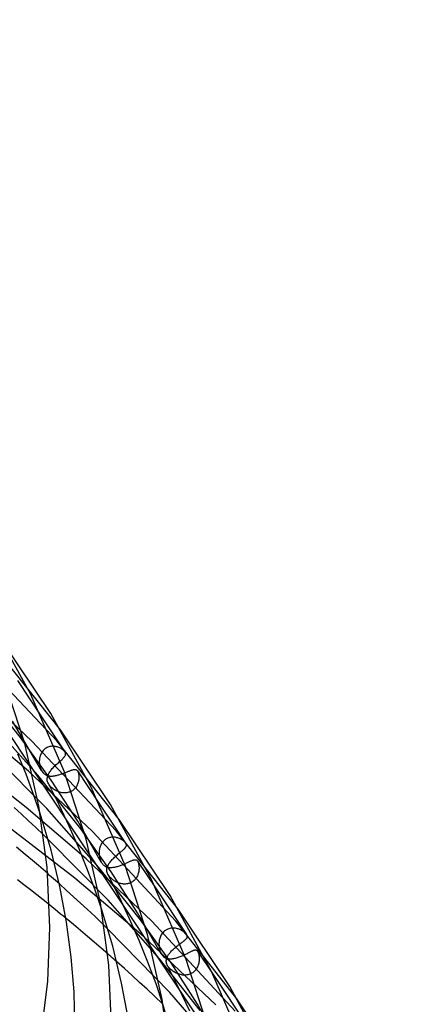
# Model space of a CAD drawing. Header units: millimetres. Extents: x -374 to 374, y -188 to 321.
# Tile 111 of 112: x 287 to 329, y 80 to 187. Entities that reach past the tile are written whole.
import ezdxf

# ---------------------------------------------------------------- set-up
doc = ezdxf.new("R2010")
doc.units = ezdxf.units.MM
doc.layers.add('HIDDEN', color=7, linetype='Continuous')
doc.layers.add('THICK', color=7, linetype='Continuous')

msp = doc.modelspace()

# ---------------------------------------------------------------- linework, layer by layer
at = {"layer": 'HIDDEN'}
for p, q in [((215.44, 214.57), (328.72, 44.67)), ((290.75, 108.71), (281.48, 118.51)), ((291.18, 109.89), (284.96, 117.73)), ((288.05, 108.67), (281.27, 115)), ((286.81, 109.06), (281.98, 115.05)), ((286.46, 115.27), (289.1, 111.31)), ((287.68, 105.37), (281.08, 110.98)), ((288.71, 104.94), (282.9, 111.39)), ((289.08, 105.46), (285.92, 110.85)), ((290.15, 104.4), (286.81, 109.06)), ((297.26, 98.86), (288.05, 108.67)), ((297.59, 100.11), (290.75, 108.71)), ((289.68, 101.3), (283.3, 107.72)), ((289.13, 107.46), (289.08, 107.36)), ((289.2, 107.55), (289.13, 107.46)), ((289.27, 107.63), (289.2, 107.55)), ((289.35, 107.71), (289.27, 107.63)), ((289.43, 107.79), (289.35, 107.71)), ((289.51, 107.85), (289.43, 107.79)), ((289.61, 107.91), (289.51, 107.85)), ((289.7, 107.96), (289.61, 107.91)), ((289.8, 108.01), (289.7, 107.96)), ((289.9, 108.04), (289.8, 108.01)), ((290, 108.07), (289.9, 108.04)), ((290.11, 108.09), (290, 108.07)), ((290.21, 108.1), (290.11, 108.09)), ((290.31, 108.1), (290.21, 108.1)), ((290.41, 108.1), (290.31, 108.1)), ((290.52, 108.09), (290.41, 108.1)), ((290.61, 108.08), (290.52, 108.09)), ((290.71, 108.06), (290.61, 108.08)), ((290.81, 108.03), (290.71, 108.06)), ((290.9, 108), (290.81, 108.03)), ((290.99, 107.97), (290.9, 108)), ((291.08, 107.93), (290.99, 107.97)), ((291.16, 107.89), (291.08, 107.93)), ((291.24, 107.85), (291.16, 107.89)), ((291.31, 107.8), (291.24, 107.85)), ((291.38, 107.76), (291.31, 107.8)), ((291.44, 107.71), (291.38, 107.76)), ((291.5, 107.65), (291.44, 107.71)), ((291.55, 107.6), (291.5, 107.65)), ((291.6, 107.55), (291.55, 107.6)), ((291.64, 107.5), (291.6, 107.55)), ((287.42, 101.44), (280.14, 107.14)), ((287.41, 105.06), (286.52, 107.26)), ((288.86, 106.59), (288.85, 106.48)), ((288.85, 106.48), (288.85, 106.36)), ((288.85, 106.36), (288.86, 106.25)), ((288.87, 106.71), (288.86, 106.59)), ((288.89, 106.82), (288.87, 106.71)), ((288.91, 106.93), (288.89, 106.82)), ((288.94, 107.05), (288.91, 106.93)), ((288.98, 107.15), (288.94, 107.05)), ((289.02, 107.26), (288.98, 107.15)), ((289.08, 107.36), (289.02, 107.26)), ((290.97, 106.35), (291.05, 106.43)), ((291.05, 106.43), (291.14, 106.5)), ((294.65, 98.79), (287.68, 105.37)), ((288.86, 106.25), (288.87, 106.1)), ((288.87, 106.1), (288.9, 105.96)), ((288.9, 105.96), (288.93, 105.82)), ((288.93, 105.82), (288.98, 105.69)), ((288.98, 105.69), (289.03, 105.57)), ((289.03, 105.57), (289.08, 105.46)), ((289.08, 105.46), (289.15, 105.35)), ((289.15, 105.35), (289.23, 105.25)), ((289.94, 105.22), (290, 105.31)), ((290, 105.31), (290.06, 105.4)), ((290.06, 105.4), (290.13, 105.49)), ((290.13, 105.49), (290.2, 105.58)), ((290.2, 105.58), (290.27, 105.67)), ((290.27, 105.67), (290.35, 105.76)), ((290.35, 105.76), (290.44, 105.85)), ((290.44, 105.85), (290.52, 105.94)), ((290.52, 105.94), (290.61, 106.02)), ((290.61, 106.02), (290.7, 106.11)), ((290.7, 106.11), (290.79, 106.19)), ((290.79, 106.19), (290.88, 106.27)), ((290.88, 106.27), (290.97, 106.35)), ((291.81, 105.28), (291.9, 105.31)), ((291.9, 105.31), (291.98, 105.34)), ((291.98, 105.34), (292.05, 105.37)), ((292.05, 105.37), (292.13, 105.4)), ((292.13, 105.4), (292.2, 105.43)), ((292.2, 105.43), (292.27, 105.46)), ((292.27, 105.46), (292.33, 105.48)), ((292.33, 105.48), (292.4, 105.51)), ((292.4, 105.51), (292.46, 105.53)), ((292.46, 105.53), (292.51, 105.54)), ((292.51, 105.54), (292.57, 105.56)), ((292.57, 105.56), (292.62, 105.57)), ((292.62, 105.57), (292.67, 105.58)), ((292.67, 105.58), (292.71, 105.58)), ((292.71, 105.58), (292.76, 105.58)), ((292.76, 105.58), (292.8, 105.57)), ((292.8, 105.57), (292.84, 105.56)), ((292.84, 105.56), (292.88, 105.55)), ((292.88, 105.55), (292.92, 105.53)), ((292.92, 105.53), (292.95, 105.5)), ((292.95, 105.5), (292.99, 105.47)), ((292.99, 105.47), (293.02, 105.42)), ((293.02, 105.42), (293.02, 105.42)), ((293.02, 105.42), (293.03, 105.41)), ((293.02, 105.42), (295.36, 101.91)), ((293.03, 105.41), (293.04, 105.4)), ((293.04, 105.4), (293.04, 105.39)), ((293.04, 105.39), (293.05, 105.38)), ((293.05, 105.38), (293.05, 105.37)), ((293.05, 105.37), (293.08, 105.32)), ((293.08, 105.32), (293.1, 105.26)), ((288.23, 102.86), (287.41, 105.06)), ((293.38, 99.09), (288.71, 104.94)), ((289.23, 105.25), (289.3, 105.17)), ((289.3, 105.17), (289.37, 105.1)), ((289.37, 105.1), (289.44, 105.05)), ((289.44, 105.05), (289.51, 105.01)), ((289.51, 105.01), (289.57, 104.98)), ((289.57, 104.98), (289.63, 104.95)), ((289.63, 104.95), (289.7, 104.93)), ((289.7, 104.93), (289.76, 104.91)), ((289.72, 104.63), (289.74, 104.71)), ((289.72, 104.54), (289.72, 104.63)), ((289.72, 104.44), (289.72, 104.54)), ((289.73, 104.34), (289.72, 104.44)), ((289.76, 104.24), (289.73, 104.34)), ((289.74, 104.71), (289.75, 104.8)), ((289.75, 104.8), (289.78, 104.88)), ((289.76, 104.91), (289.83, 104.89)), ((289.79, 104.15), (289.76, 104.24)), ((289.78, 104.88), (289.81, 104.96)), ((289.81, 104.96), (289.85, 105.05)), ((289.83, 104.89), (289.9, 104.88)), ((289.85, 105.05), (289.89, 105.13)), ((289.89, 105.13), (289.94, 105.22)), ((289.9, 104.88), (289.98, 104.87)), ((289.98, 104.87), (290.05, 104.86)), ((290.05, 104.86), (290.13, 104.86)), ((290.13, 104.86), (290.21, 104.86)), ((293.05, 99.92), (290.15, 104.4)), ((290.21, 104.86), (290.29, 104.86)), ((290.29, 104.86), (290.37, 104.87)), ((290.37, 104.87), (290.45, 104.88)), ((290.45, 104.88), (290.54, 104.89)), ((290.54, 104.89), (290.63, 104.91)), ((290.63, 104.91), (290.72, 104.92)), ((290.72, 104.92), (290.81, 104.95)), ((290.81, 104.95), (290.9, 104.97)), ((290.9, 104.97), (290.99, 104.99)), ((290.99, 104.99), (291.09, 105.02)), ((291.09, 105.02), (291.18, 105.05)), ((291.18, 105.05), (291.27, 105.08)), ((291.27, 105.08), (291.37, 105.11)), ((291.37, 105.11), (291.46, 105.14)), ((291.46, 105.14), (291.55, 105.18)), ((291.55, 105.18), (291.64, 105.21)), ((291.64, 105.21), (291.73, 105.24)), ((291.73, 105.24), (291.81, 105.28)), ((293.1, 105.26), (293.12, 105.2)), ((293.13, 104.26), (293.1, 104.17)), ((293.12, 105.2), (293.14, 105.13)), ((293.14, 104.35), (293.13, 104.26)), ((293.14, 105.13), (293.15, 105.06)), ((293.16, 104.45), (293.14, 104.35)), ((293.15, 105.06), (293.16, 104.98)), ((293.16, 104.98), (293.17, 104.9)), ((293.17, 104.54), (293.16, 104.45)), ((293.17, 104.9), (293.18, 104.81)), ((293.18, 104.63), (293.17, 104.54)), ((293.18, 104.81), (293.18, 104.72)), ((293.18, 104.72), (293.18, 104.63)), ((289.84, 104.05), (289.79, 104.15)), ((289.89, 103.96), (289.84, 104.05)), ((291.02, 101.71), (289.84, 104.05)), ((289.94, 103.88), (289.89, 103.96)), ((290.01, 103.8), (289.94, 103.88)), ((290.08, 103.72), (290.01, 103.8)), ((290.15, 103.64), (290.08, 103.72)), ((290.23, 103.56), (290.15, 103.64)), ((290.32, 103.49), (290.23, 103.56)), ((290.41, 103.42), (290.32, 103.49)), ((290.5, 103.36), (290.41, 103.42)), ((290.6, 103.3), (290.5, 103.36)), ((290.69, 103.25), (290.6, 103.3)), ((290.79, 103.2), (290.69, 103.25)), ((290.9, 103.16), (290.79, 103.2)), ((291, 103.12), (290.9, 103.16)), ((292.28, 103.15), (292.19, 103.11)), ((292.38, 103.2), (292.28, 103.15)), ((292.47, 103.26), (292.38, 103.2)), ((292.56, 103.32), (292.47, 103.26)), ((292.64, 103.39), (292.56, 103.32)), ((292.71, 103.46), (292.64, 103.39)), ((292.78, 103.54), (292.71, 103.46)), ((292.84, 103.62), (292.78, 103.54)), ((292.9, 103.71), (292.84, 103.62)), ((292.95, 103.8), (292.9, 103.71)), ((293, 103.89), (292.95, 103.8)), ((293.04, 103.98), (293, 103.89)), ((293.07, 104.07), (293.04, 103.98)), ((293.1, 104.17), (293.07, 104.07)), ((288.95, 100.77), (288.23, 102.86)), ((291.11, 103.08), (291, 103.12)), ((291.22, 103.06), (291.11, 103.08)), ((291.32, 103.04), (291.22, 103.06)), ((291.43, 103.02), (291.32, 103.04)), ((291.54, 103.01), (291.43, 103.02)), ((291.65, 103.01), (291.54, 103.01)), ((291.76, 103.02), (291.65, 103.01)), ((291.87, 103.03), (291.76, 103.02)), ((291.98, 103.05), (291.87, 103.03)), ((292.08, 103.08), (291.98, 103.05)), ((292.19, 103.11), (292.08, 103.08)), ((286.9, 100.69), (286.1, 101.41)), ((293.98, 95.82), (287.42, 101.44)), ((295.37, 94.89), (289.68, 101.3)), ((292.13, 99.37), (291.02, 101.71)), ((292.72, 93.7), (284.42, 100.07)), ((287.69, 99.96), (286.9, 100.69)), ((288.47, 99.24), (287.69, 99.96)), ((295.62, 95.47), (293.05, 99.92)), ((289.31, 98.43), (288.47, 99.24)), ((293.14, 97.08), (292.13, 99.37)), ((296.7, 94.42), (293.38, 99.09)), ((304.01, 90.34), (297.26, 98.86)), ((296.37, 91.3), (289.83, 97.94)), ((303.77, 89.01), (294.65, 98.79)), ((295.92, 97.82), (295.85, 97.75)), ((296, 97.89), (295.92, 97.82)), ((296.08, 97.95), (296, 97.89)), ((296.17, 98), (296.08, 97.95)), ((296.26, 98.04), (296.17, 98)), ((296.35, 98.08), (296.26, 98.04)), ((296.45, 98.12), (296.35, 98.08)), ((296.54, 98.14), (296.45, 98.12)), ((296.64, 98.16), (296.54, 98.14)), ((296.74, 98.18), (296.64, 98.16)), ((296.84, 98.18), (296.74, 98.18)), ((296.94, 98.18), (296.84, 98.18)), ((297.04, 98.18), (296.94, 98.18)), ((297.14, 98.17), (297.04, 98.18)), ((297.24, 98.15), (297.14, 98.17)), ((297.33, 98.13), (297.24, 98.15)), ((297.43, 98.1), (297.33, 98.13)), ((297.52, 98.07), (297.43, 98.1)), ((297.61, 98.03), (297.52, 98.07)), ((297.69, 97.99), (297.61, 98.03)), ((297.78, 97.95), (297.69, 97.99)), ((297.86, 97.91), (297.78, 97.95)), ((297.93, 97.86), (297.86, 97.91)), ((298.01, 97.81), (297.93, 97.86)), ((298.07, 97.76), (298.01, 97.81)), ((287.3, 96.31), (286.38, 97.08)), ((294.06, 94.8), (293.14, 97.08)), ((295.4, 96.75), (295.39, 96.66)), ((295.42, 96.85), (295.4, 96.75)), ((295.44, 96.95), (295.42, 96.85)), ((295.46, 97.05), (295.44, 96.95)), ((295.49, 97.15), (295.46, 97.05)), ((295.53, 97.24), (295.49, 97.15)), ((295.57, 97.33), (295.53, 97.24)), ((295.61, 97.42), (295.57, 97.33)), ((295.66, 97.51), (295.61, 97.42)), ((295.72, 97.6), (295.66, 97.51)), ((295.78, 97.68), (295.72, 97.6)), ((295.85, 97.75), (295.78, 97.68)), ((298.13, 97.7), (298.07, 97.76)), ((298.19, 97.65), (298.13, 97.7)), ((298.24, 97.59), (298.19, 97.65)), ((298.28, 97.53), (298.24, 97.59)), ((288.1, 95.64), (287.3, 96.31)), ((288.75, 95.09), (288.1, 95.64)), ((301.15, 89.01), (293.98, 95.82)), ((295.39, 96.66), (295.39, 96.56)), ((295.39, 96.56), (295.39, 96.46)), ((295.39, 96.46), (295.39, 96.36)), ((295.39, 96.36), (295.39, 96.27)), ((295.39, 96.27), (295.41, 96.17)), ((295.41, 96.17), (295.42, 96.07)), ((295.42, 96.07), (295.44, 95.97)), ((295.44, 95.97), (295.46, 95.88)), ((295.46, 95.88), (295.49, 95.78)), ((295.49, 95.78), (295.53, 95.67)), ((295.53, 95.67), (295.57, 95.57)), ((296.66, 95.56), (296.73, 95.65)), ((296.73, 95.65), (296.81, 95.74)), ((296.81, 95.74), (296.89, 95.83)), ((296.89, 95.83), (296.98, 95.91)), ((296.98, 95.91), (297.07, 96)), ((297.07, 96), (297.16, 96.08)), ((297.16, 96.08), (297.25, 96.16)), ((297.25, 96.16), (297.34, 96.24)), ((297.34, 96.24), (297.43, 96.32)), ((297.43, 96.32), (297.51, 96.39)), ((297.51, 96.39), (297.6, 96.46)), ((297.6, 96.46), (297.68, 96.53)), ((298.92, 95.61), (298.98, 95.64)), ((298.98, 95.64), (299.04, 95.66)), ((299.04, 95.66), (299.1, 95.68)), ((299.1, 95.68), (299.15, 95.7)), ((299.15, 95.7), (299.2, 95.71)), ((299.2, 95.71), (299.25, 95.72)), ((299.25, 95.72), (299.3, 95.73)), ((299.3, 95.73), (299.34, 95.73)), ((299.34, 95.73), (299.38, 95.73)), ((299.38, 95.73), (299.42, 95.72)), ((299.42, 95.72), (299.45, 95.7)), ((299.45, 95.7), (299.49, 95.68)), ((299.49, 95.68), (299.52, 95.66)), ((299.52, 95.66), (299.55, 95.62)), ((299.55, 95.62), (299.58, 95.59)), ((289.27, 94.65), (288.75, 95.09)), ((289.77, 94.21), (289.27, 94.65)), ((294.92, 92.51), (294.06, 94.8)), ((299.91, 89.16), (295.37, 94.89)), ((295.57, 95.57), (295.62, 95.47)), ((295.62, 95.47), (295.67, 95.39)), ((295.67, 95.39), (295.72, 95.31)), ((295.72, 95.31), (295.78, 95.24)), ((295.78, 95.24), (295.84, 95.18)), ((295.84, 95.18), (295.9, 95.12)), ((295.9, 95.12), (295.96, 95.07)), ((295.96, 95.07), (296.03, 95.03)), ((296.03, 95.03), (296.1, 95)), ((296.1, 95), (296.17, 94.96)), ((296.17, 94.96), (296.24, 94.94)), ((296.22, 94.62), (296.23, 94.71)), ((296.22, 94.53), (296.22, 94.62)), ((296.23, 94.71), (296.24, 94.8)), ((296.24, 94.94), (296.31, 94.92)), ((296.24, 94.8), (296.26, 94.88)), ((296.26, 94.88), (296.29, 94.96)), ((296.29, 94.96), (296.32, 95.04)), ((296.31, 94.92), (296.39, 94.9)), ((296.32, 95.04), (296.36, 95.13)), ((296.36, 95.13), (296.41, 95.21)), ((296.39, 94.9), (296.47, 94.89)), ((296.41, 95.21), (296.46, 95.3)), ((296.46, 95.3), (296.52, 95.39)), ((296.47, 94.89), (296.55, 94.89)), ((296.52, 95.39), (296.59, 95.47)), ((296.55, 94.89), (296.63, 94.88)), ((296.59, 95.47), (296.66, 95.56)), ((296.63, 94.88), (296.72, 94.89)), ((296.72, 94.89), (296.81, 94.89)), ((296.81, 94.89), (296.91, 94.9)), ((296.91, 94.9), (297, 94.92)), ((297, 94.92), (297.1, 94.93)), ((297.1, 94.93), (297.2, 94.95)), ((297.2, 94.95), (297.3, 94.98)), ((297.3, 94.98), (297.4, 95)), ((297.4, 95), (297.5, 95.03)), ((297.5, 95.03), (297.6, 95.07)), ((297.6, 95.07), (297.71, 95.1)), ((297.71, 95.1), (297.81, 95.14)), ((297.81, 95.14), (297.91, 95.18)), ((297.91, 95.18), (298.01, 95.21)), ((298.01, 95.21), (298.11, 95.25)), ((298.11, 95.25), (298.2, 95.29)), ((298.2, 95.29), (298.3, 95.33)), ((298.3, 95.33), (298.39, 95.37)), ((298.39, 95.37), (298.47, 95.41)), ((298.47, 95.41), (298.56, 95.45)), ((298.56, 95.45), (298.64, 95.49)), ((298.64, 95.49), (298.71, 95.52)), ((298.71, 95.52), (298.79, 95.55)), ((298.79, 95.55), (298.86, 95.59)), ((298.86, 95.59), (298.92, 95.61)), ((299.58, 95.59), (299.58, 95.58)), ((299.58, 95.58), (299.59, 95.57)), ((299.58, 95.58), (301.61, 92.55)), ((299.59, 95.57), (299.59, 95.56)), ((299.59, 95.56), (299.6, 95.55)), ((299.6, 95.55), (299.6, 95.55)), ((299.6, 95.55), (299.61, 95.54)), ((299.61, 95.54), (299.64, 95.48)), ((299.64, 95.48), (299.66, 95.41)), ((299.66, 95.41), (299.68, 95.34)), ((299.68, 95.34), (299.7, 95.26)), ((299.7, 95.26), (299.72, 95.18)), ((299.72, 95.18), (299.73, 95.09)), ((299.73, 95.09), (299.74, 95)), ((299.74, 94.63), (299.73, 94.53)), ((299.74, 95), (299.75, 94.91)), ((299.75, 94.72), (299.74, 94.63)), ((299.75, 94.91), (299.75, 94.82)), ((299.75, 94.82), (299.75, 94.72)), ((287.18, 92.99), (286.47, 93.53)), ((300.18, 87.4), (292.72, 93.7)), ((296.23, 94.43), (296.22, 94.53)), ((296.26, 94.34), (296.23, 94.43)), ((296.29, 94.24), (296.26, 94.34)), ((296.34, 94.14), (296.29, 94.24)), ((296.4, 94.04), (296.34, 94.14)), ((297.57, 91.72), (296.34, 94.14)), ((296.47, 93.93), (296.4, 94.04)), ((296.55, 93.83), (296.47, 93.93)), ((296.64, 93.74), (296.55, 93.83)), ((296.73, 93.66), (296.64, 93.74)), ((299.59, 89.93), (296.7, 94.42)), ((296.81, 93.59), (296.73, 93.66)), ((296.88, 93.53), (296.81, 93.59)), ((296.96, 93.48), (296.88, 93.53)), ((297.04, 93.42), (296.96, 93.48)), ((299.27, 93.53), (299.2, 93.45)), ((299.34, 93.6), (299.27, 93.53)), ((299.4, 93.68), (299.34, 93.6)), ((299.46, 93.77), (299.4, 93.68)), ((299.51, 93.86), (299.46, 93.77)), ((299.56, 93.95), (299.51, 93.86)), ((299.6, 94.04), (299.56, 93.95)), ((299.63, 94.14), (299.6, 94.04)), ((299.66, 94.23), (299.63, 94.14)), ((299.69, 94.33), (299.66, 94.23)), ((299.71, 94.43), (299.69, 94.33)), ((299.73, 94.53), (299.71, 94.43)), ((287.88, 92.44), (287.18, 92.99)), ((288.57, 91.89), (287.88, 92.44)), ((291.83, 92.38), (291.05, 93.08)), ((295.66, 90.36), (294.92, 92.51)), ((297.12, 93.37), (297.04, 93.42)), ((297.2, 93.33), (297.12, 93.37)), ((297.29, 93.28), (297.2, 93.33)), ((297.38, 93.24), (297.29, 93.28)), ((297.47, 93.2), (297.38, 93.24)), ((297.57, 93.17), (297.47, 93.2)), ((297.66, 93.14), (297.57, 93.17)), ((297.76, 93.12), (297.66, 93.14)), ((297.86, 93.1), (297.76, 93.12)), ((297.96, 93.08), (297.86, 93.1)), ((298.06, 93.07), (297.96, 93.08)), ((298.16, 93.07), (298.06, 93.07)), ((298.27, 93.07), (298.16, 93.07)), ((298.37, 93.08), (298.27, 93.07)), ((298.47, 93.09), (298.37, 93.08)), ((298.57, 93.12), (298.47, 93.09)), ((298.67, 93.14), (298.57, 93.12)), ((298.76, 93.18), (298.67, 93.14)), ((298.86, 93.22), (298.76, 93.18)), ((298.95, 93.27), (298.86, 93.22)), ((299.04, 93.33), (298.95, 93.27)), ((299.12, 93.39), (299.04, 93.33)), ((299.2, 93.45), (299.12, 93.39)), ((289.27, 91.34), (288.57, 91.89)), ((289.96, 90.79), (289.27, 91.34)), ((292.6, 91.68), (291.83, 92.38)), ((293.37, 90.98), (292.6, 91.68)), ((298.72, 89.28), (297.57, 91.72)), ((294.12, 90.28), (293.37, 90.98)), ((294.9, 89.55), (294.12, 90.28)), ((301.98, 84.91), (296.37, 91.3)), ((292.57, 88.66), (291.78, 89.31)), ((295.95, 88.53), (294.9, 89.55)), ((299.76, 86.92), (298.72, 89.28)), ((302.17, 85.47), (299.59, 89.93)), ((293.35, 88.01), (292.57, 88.66)), ((303.1, 81.24), (296.35, 88.14)), ((303.24, 84.46), (299.91, 89.16)), ((310.23, 79.21), (301.15, 89.01)), ((302.8, 88.12), (302.71, 88.07)), ((302.9, 88.16), (302.8, 88.12)), ((303, 88.2), (302.9, 88.16)), ((303.11, 88.22), (303, 88.2)), ((303.21, 88.24), (303.11, 88.22)), ((303.32, 88.26), (303.21, 88.24)), ((303.42, 88.26), (303.32, 88.26)), ((303.52, 88.26), (303.42, 88.26)), ((303.63, 88.25), (303.52, 88.26)), ((303.73, 88.24), (303.63, 88.25)), ((303.83, 88.22), (303.73, 88.24)), ((310.43, 80.56), (303.77, 89.01)), ((303.93, 88.2), (303.83, 88.22)), ((304.03, 88.17), (303.93, 88.2)), ((304.12, 88.13), (304.03, 88.17)), ((304.21, 88.1), (304.12, 88.13)), ((304.3, 88.06), (304.21, 88.1)), ((294.11, 87.36), (293.35, 88.01)), ((294.86, 86.73), (294.11, 87.36)), ((308.12, 79.89), (300.18, 87.4)), ((301.98, 87.03), (301.96, 86.92)), ((302.01, 87.13), (301.98, 87.03)), ((302.04, 87.24), (302.01, 87.13)), ((302.08, 87.34), (302.04, 87.24)), ((302.13, 87.44), (302.08, 87.34)), ((302.18, 87.54), (302.13, 87.44)), ((302.24, 87.63), (302.18, 87.54)), ((302.3, 87.72), (302.24, 87.63)), ((302.37, 87.8), (302.3, 87.72)), ((302.45, 87.88), (302.37, 87.8)), ((302.53, 87.95), (302.45, 87.88)), ((302.62, 88.01), (302.53, 87.95)), ((302.71, 88.07), (302.62, 88.01)), ((304.38, 88.02), (304.3, 88.06)), ((304.46, 87.97), (304.38, 88.02)), ((304.54, 87.92), (304.46, 87.97)), ((304.61, 87.87), (304.54, 87.92)), ((304.68, 87.82), (304.61, 87.87)), ((304.74, 87.77), (304.68, 87.82)), ((304.8, 87.72), (304.74, 87.77)), ((304.85, 87.66), (304.8, 87.72)), ((304.89, 87.61), (304.85, 87.66)), ((304.93, 87.56), (304.89, 87.61)), ((295.6, 86.09), (294.86, 86.73)), ((296.33, 85.45), (295.6, 86.09)), ((300.72, 84.54), (299.76, 86.92)), ((301.93, 86.7), (301.92, 86.59)), ((301.92, 86.59), (301.92, 86.49)), ((301.92, 86.49), (301.93, 86.38)), ((301.94, 86.81), (301.93, 86.7)), ((301.93, 86.38), (301.93, 86.28)), ((301.93, 86.28), (301.95, 86.15)), ((301.96, 86.92), (301.94, 86.81)), ((301.95, 86.15), (301.97, 86.03)), ((301.97, 86.03), (302, 85.91)), ((303.46, 85.92), (303.54, 86)), ((303.54, 86), (303.63, 86.07)), ((303.63, 86.07), (303.71, 86.15)), ((303.71, 86.15), (303.8, 86.22)), ((303.8, 86.22), (303.89, 86.29)), ((303.89, 86.29), (303.97, 86.36)), ((303.97, 86.36), (304.06, 86.43)), ((304.06, 86.43), (304.14, 86.49)), ((304.14, 86.49), (304.22, 86.56)), ((306.42, 79.26), (301.98, 84.91)), ((302, 85.91), (302.03, 85.79)), ((302.03, 85.79), (302.07, 85.68)), ((302.07, 85.68), (302.12, 85.57)), ((302.12, 85.57), (302.17, 85.47)), ((302.17, 85.47), (302.22, 85.39)), ((302.22, 85.39), (302.26, 85.32)), ((302.26, 85.32), (302.31, 85.26)), ((302.31, 85.26), (302.37, 85.2)), ((302.37, 85.2), (302.42, 85.14)), ((302.42, 85.14), (302.48, 85.1)), ((302.48, 85.1), (302.54, 85.05)), ((302.54, 85.05), (302.6, 85.02)), ((302.6, 85.02), (302.66, 84.99)), ((302.66, 84.99), (302.73, 84.96)), ((302.73, 84.96), (302.8, 84.94)), ((302.74, 84.87), (302.76, 84.94)), ((302.76, 84.94), (302.78, 85.01)), ((302.78, 85.01), (302.81, 85.08)), ((302.8, 84.94), (302.87, 84.93)), ((302.81, 85.08), (302.85, 85.16)), ((302.85, 85.16), (302.89, 85.23)), ((302.87, 84.93), (302.94, 84.92)), ((302.89, 85.23), (302.93, 85.3)), ((302.93, 85.3), (302.98, 85.38)), ((302.94, 84.92), (303.02, 84.91)), ((302.98, 85.38), (303.04, 85.46)), ((303.02, 84.91), (303.1, 84.91)), ((303.04, 85.46), (303.1, 85.53)), ((303.1, 85.53), (303.16, 85.61)), ((303.1, 84.91), (303.18, 84.91)), ((303.16, 85.61), (303.23, 85.69)), ((303.18, 84.91), (303.27, 84.91)), ((303.23, 85.69), (303.3, 85.77)), ((303.27, 84.91), (303.36, 84.92)), ((303.3, 85.77), (303.38, 85.84)), ((303.36, 84.92), (303.45, 84.93)), ((303.38, 85.84), (303.46, 85.92)), ((303.45, 84.93), (303.54, 84.95)), ((303.54, 84.95), (303.64, 84.97)), ((303.64, 84.97), (303.74, 84.99)), ((303.74, 84.99), (303.83, 85.02)), ((303.83, 85.02), (303.94, 85.05)), ((303.94, 85.05), (304.04, 85.08)), ((304.04, 85.08), (304.14, 85.12)), ((304.14, 85.12), (304.24, 85.16)), ((304.24, 85.16), (304.35, 85.2)), ((304.35, 85.2), (304.45, 85.24)), ((304.45, 85.24), (304.55, 85.28)), ((304.55, 85.28), (304.65, 85.33)), ((304.65, 85.33), (304.75, 85.37)), ((304.75, 85.37), (304.85, 85.42)), ((304.85, 85.42), (304.94, 85.46)), ((304.94, 85.46), (305.03, 85.5)), ((305.03, 85.5), (305.11, 85.55)), ((305.11, 85.55), (305.19, 85.59)), ((305.19, 85.59), (305.27, 85.63)), ((305.27, 85.63), (305.35, 85.67)), ((305.35, 85.67), (305.42, 85.7)), ((305.42, 85.7), (305.48, 85.74)), ((305.48, 85.74), (305.55, 85.77)), ((305.55, 85.77), (305.61, 85.8)), ((305.61, 85.8), (305.66, 85.82)), ((305.66, 85.82), (305.71, 85.84)), ((305.71, 85.84), (305.76, 85.86)), ((305.76, 85.86), (305.81, 85.87)), ((305.81, 85.87), (305.85, 85.88)), ((305.85, 85.88), (305.89, 85.89)), ((305.89, 85.89), (305.93, 85.89)), ((305.93, 85.89), (305.97, 85.88)), ((305.97, 85.88), (306, 85.87)), ((306, 85.87), (306.04, 85.85)), ((306.04, 85.85), (306.07, 85.83)), ((306.07, 85.83), (306.1, 85.8)), ((306.1, 85.8), (306.13, 85.76)), ((306.13, 85.76), (306.14, 85.75)), ((306.13, 85.76), (307.83, 83.21)), ((306.14, 85.75), (306.14, 85.74)), ((306.14, 85.74), (306.15, 85.74)), ((306.15, 85.74), (306.15, 85.73)), ((306.15, 85.73), (306.16, 85.72)), ((306.16, 85.72), (306.16, 85.71)), ((306.16, 85.71), (306.19, 85.65)), ((306.19, 85.65), (306.21, 85.59)), ((306.21, 85.59), (306.24, 85.51)), ((306.24, 85.51), (306.26, 85.43)), ((306.26, 85.43), (306.28, 85.35)), ((306.28, 85.35), (306.29, 85.26)), ((306.29, 85.26), (306.3, 85.17)), ((306.3, 85.17), (306.31, 85.07)), ((306.31, 85.07), (306.31, 84.97)), ((306.31, 84.97), (306.31, 84.87)), ((298.15, 83.85), (297.31, 84.6)), ((298.98, 83.1), (298.15, 83.85)), ((301.6, 82.17), (300.72, 84.54)), ((302.72, 84.71), (302.73, 84.8)), ((302.72, 84.62), (302.72, 84.71)), ((302.73, 84.52), (302.72, 84.62)), ((302.73, 84.8), (302.74, 84.87)), ((302.75, 84.43), (302.73, 84.52)), ((302.78, 84.34), (302.75, 84.43)), ((302.83, 84.24), (302.78, 84.34)), ((302.87, 84.16), (302.83, 84.24)), ((304.11, 81.72), (302.83, 84.24)), ((302.92, 84.09), (302.87, 84.16)), ((302.98, 84.01), (302.92, 84.09)), ((303.04, 83.93), (302.98, 84.01)), ((303.11, 83.86), (303.04, 83.93)), ((303.19, 83.78), (303.11, 83.86)), ((306.14, 79.95), (303.24, 84.46)), ((306.01, 83.82), (305.94, 83.72)), ((306.07, 83.92), (306.01, 83.82)), ((306.12, 84.02), (306.07, 83.92)), ((306.17, 84.13), (306.12, 84.02)), ((306.2, 84.23), (306.17, 84.13)), ((306.24, 84.34), (306.2, 84.23)), ((306.26, 84.45), (306.24, 84.34)), ((306.28, 84.56), (306.26, 84.45)), ((306.3, 84.66), (306.28, 84.56)), ((306.31, 84.77), (306.3, 84.66)), ((306.31, 84.87), (306.31, 84.77)), ((299.81, 82.34), (298.98, 83.1)), ((303.27, 83.71), (303.19, 83.78)), ((303.35, 83.64), (303.27, 83.71)), ((303.44, 83.58), (303.35, 83.64)), ((303.53, 83.51), (303.44, 83.58)), ((303.63, 83.45), (303.53, 83.51)), ((303.73, 83.4), (303.63, 83.45)), ((303.83, 83.35), (303.73, 83.4)), ((303.93, 83.3), (303.83, 83.35)), ((304.04, 83.26), (303.93, 83.3)), ((304.15, 83.22), (304.04, 83.26)), ((304.26, 83.19), (304.15, 83.22)), ((304.38, 83.16), (304.26, 83.19)), ((304.49, 83.14), (304.38, 83.16)), ((304.61, 83.13), (304.49, 83.14)), ((304.73, 83.13), (304.61, 83.13)), ((304.85, 83.13), (304.73, 83.13)), ((304.97, 83.15), (304.85, 83.13)), ((305.08, 83.17), (304.97, 83.15)), ((305.19, 83.2), (305.08, 83.17)), ((305.31, 83.23), (305.19, 83.2)), ((305.41, 83.28), (305.31, 83.23)), ((305.52, 83.34), (305.41, 83.28)), ((305.61, 83.4), (305.52, 83.34)), ((305.71, 83.47), (305.61, 83.4)), ((305.79, 83.55), (305.71, 83.47)), ((305.87, 83.63), (305.79, 83.55)), ((305.94, 83.72), (305.87, 83.63)), ((300.63, 81.59), (299.81, 82.34)), ((302.36, 79.95), (301.6, 82.17)), ((305.3, 79.2), (304.11, 81.72)), ((301.44, 80.83), (300.63, 81.59)), ((302.36, 79.95), (301.44, 80.83)), ((308.63, 74.88), (303.1, 81.24)), ((308.72, 75.46), (306.14, 79.95))]:
    msp.add_line(p, q, dxfattribs=at)
at = {"layer": 'THICK'}
for p, q in [((287.92, 113.76), (283.6, 121.6)), ((290.11, 111.67), (284.76, 119.66)), ((287.27, 108.39), (284.91, 115.65)), ((291.57, 105.38), (287.92, 113.76)), ((289.1, 111.31), (291.64, 107.5)), ((294.52, 103.66), (290.11, 111.67)), ((296.62, 101.74), (291.18, 109.89)), ((288.81, 101.56), (287.27, 108.39)), ((291.64, 107.49), (291.64, 107.5)), ((291.65, 107.48), (291.64, 107.49)), ((291.65, 107.47), (291.65, 107.48)), ((291.66, 107.46), (291.65, 107.47)), ((291.66, 107.45), (291.66, 107.46)), ((291.67, 107.45), (291.66, 107.45)), ((291.7, 107.38), (291.67, 107.45)), ((291.14, 106.5), (291.22, 106.57)), ((291.22, 106.57), (291.3, 106.64)), ((291.3, 106.64), (291.37, 106.71)), ((291.37, 106.71), (291.44, 106.77)), ((291.44, 106.77), (291.5, 106.84)), ((291.5, 106.84), (291.55, 106.9)), ((291.55, 106.9), (291.6, 106.96)), ((291.6, 106.96), (291.64, 107.02)), ((291.64, 107.02), (291.68, 107.08)), ((291.68, 107.08), (291.7, 107.13)), ((291.71, 107.32), (291.7, 107.38)), ((291.7, 107.13), (291.72, 107.19)), ((291.72, 107.25), (291.71, 107.32)), ((291.72, 107.19), (291.72, 107.25)), ((293.97, 97.98), (291.57, 105.38)), ((298.23, 95.11), (294.52, 103.66)), ((289.71, 94.92), (288.81, 101.56)), ((295.36, 101.91), (298.28, 97.53)), ((301.11, 93.56), (296.62, 101.74)), ((290.15, 96.76), (288.95, 100.77)), ((303.14, 91.81), (297.59, 100.11)), ((289.39, 98.36), (289.31, 98.43)), ((289.48, 98.27), (289.39, 98.36)), ((289.56, 98.19), (289.48, 98.27)), ((289.65, 98.11), (289.56, 98.19)), ((289.74, 98.02), (289.65, 98.11)), ((289.83, 97.94), (289.74, 98.02)), ((295.54, 91.01), (293.97, 97.98)), ((291.11, 92.82), (290.15, 96.76)), ((297.84, 96.65), (297.91, 96.71)), ((297.91, 96.71), (297.98, 96.77)), ((297.98, 96.77), (298.04, 96.83)), ((298.04, 96.83), (298.1, 96.88)), ((298.1, 96.88), (298.16, 96.93)), ((298.16, 96.93), (298.2, 96.98)), ((298.2, 96.98), (298.25, 97.03)), ((298.25, 97.03), (298.28, 97.08)), ((298.29, 97.53), (298.28, 97.53)), ((298.28, 97.08), (298.31, 97.12)), ((298.29, 97.52), (298.29, 97.53)), ((298.3, 97.51), (298.29, 97.52)), ((298.3, 97.5), (298.3, 97.51)), ((298.31, 97.49), (298.3, 97.5)), ((298.31, 97.48), (298.31, 97.49)), ((298.34, 97.43), (298.31, 97.48)), ((298.31, 97.12), (298.34, 97.17)), ((298.35, 97.37), (298.34, 97.43)), ((298.34, 97.17), (298.35, 97.22)), ((298.36, 97.32), (298.35, 97.37)), ((298.35, 97.22), (298.36, 97.27)), ((298.36, 97.27), (298.36, 97.32)), ((297.68, 96.53), (297.76, 96.59)), ((297.76, 96.59), (297.84, 96.65)), ((290, 88.34), (289.71, 94.92)), ((300.67, 87.56), (298.23, 95.11)), ((289.98, 94.02), (289.77, 94.21)), ((290.2, 93.83), (289.98, 94.02)), ((290.41, 93.64), (290.2, 93.83)), ((290.63, 93.46), (290.41, 93.64)), ((304.88, 84.84), (301.11, 93.56)), ((290.84, 93.27), (290.63, 93.46)), ((291.05, 93.08), (290.84, 93.27)), ((291.84, 88.92), (291.11, 92.82)), ((301.61, 92.55), (304.93, 87.56)), ((307.71, 83.46), (303.14, 91.81)), ((290.27, 90.54), (289.96, 90.79)), ((290.57, 90.29), (290.27, 90.54)), ((290.87, 90.05), (290.57, 90.29)), ((296.45, 84.23), (295.54, 91.01)), ((296.87, 86.28), (295.66, 90.36)), ((309.65, 81.88), (304.01, 90.34)), ((291.18, 89.8), (290.87, 90.05)), ((291.48, 89.56), (291.18, 89.8)), ((291.78, 89.31), (291.48, 89.56)), ((289.77, 82.48), (290, 88.34)), ((292.35, 85.09), (291.84, 88.92)), ((296.01, 88.47), (295.95, 88.53)), ((296.08, 88.41), (296.01, 88.47)), ((296.14, 88.34), (296.08, 88.41)), ((296.21, 88.28), (296.14, 88.34)), ((296.28, 88.21), (296.21, 88.28)), ((296.35, 88.14), (296.28, 88.21)), ((302.27, 80.46), (300.67, 87.56)), ((304.82, 87.01), (304.86, 87.06)), ((304.86, 87.06), (304.9, 87.1)), ((304.9, 87.1), (304.94, 87.14)), ((304.94, 87.55), (304.93, 87.56)), ((304.94, 87.54), (304.94, 87.55)), ((304.95, 87.53), (304.94, 87.54)), ((304.94, 87.14), (304.96, 87.18)), ((304.95, 87.52), (304.95, 87.53)), ((304.96, 87.51), (304.95, 87.52)), ((304.99, 87.45), (304.96, 87.51)), ((304.96, 87.51), (304.96, 87.51)), ((304.96, 87.18), (304.99, 87.22)), ((305, 87.4), (304.99, 87.45)), ((304.99, 87.22), (305, 87.26)), ((305.01, 87.36), (305, 87.4)), ((305, 87.26), (305.01, 87.31)), ((305.01, 87.31), (305.01, 87.36)), ((297.84, 82.27), (296.87, 86.28)), ((304.22, 86.56), (304.31, 86.62)), ((304.31, 86.62), (304.38, 86.67)), ((304.38, 86.67), (304.46, 86.73)), ((304.46, 86.73), (304.53, 86.78)), ((304.53, 86.78), (304.6, 86.83)), ((304.6, 86.83), (304.66, 86.88)), ((304.66, 86.88), (304.72, 86.93)), ((304.72, 86.93), (304.77, 86.97)), ((304.77, 86.97), (304.82, 87.01)), ((292.65, 81.3), (292.35, 85.09)), ((296.5, 85.31), (296.33, 85.45)), ((296.66, 85.17), (296.5, 85.31)), ((296.82, 85.03), (296.66, 85.17)), ((296.98, 84.88), (296.82, 85.03)), ((297.14, 84.74), (296.98, 84.88)), ((296.75, 77.52), (296.45, 84.23)), ((297.31, 84.6), (297.14, 84.74)), ((307.37, 77.15), (304.88, 84.84)), ((311.54, 74.57), (307.71, 83.46)), ((307.83, 83.21), (311.59, 77.57)), ((289.07, 76.6), (289.77, 82.48)), ((298.58, 78.3), (297.84, 82.27)), ((314.3, 73.36), (309.65, 81.88)), ((292.75, 77.52), (292.65, 81.3)), ((303.2, 73.54), (302.27, 80.46)), ((303.59, 75.79), (302.36, 79.95)), ((316.16, 71.95), (310.43, 80.56))]:
    msp.add_line(p, q, dxfattribs=at)

doc.saveas('drawing.dxf')
